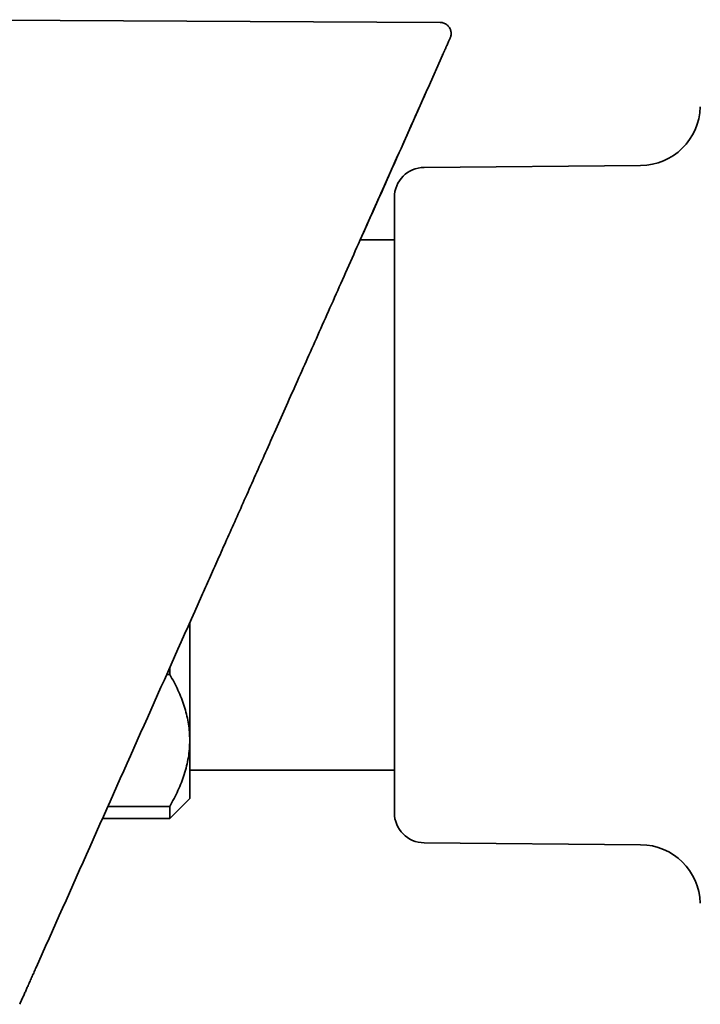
# Model space of a CAD drawing. Header units: millimetres. Extents: x 8 to 1795, y 12 to 2812.
# Tile 16 of 33: x 596 to 630, y 1586 to 1636. Entities that reach past the tile are written whole.
import ezdxf

# ---------------------------------------------------------------- set-up
doc = ezdxf.new("R2010")
doc.units = ezdxf.units.MM

msp = doc.modelspace()

# ---------------------------------------------------------------- linework, layer by layer
at = {"color": 7, "linetype": 'Continuous', "lineweight": 35}
for p, q in [((617.365, 1635.445), (590.845, 1635.584)), ((616.76, 1632.19), (617.487, 1633.823)), ((617.469, 1633.814), (617.508, 1633.877)), ((627.359, 1628.313), (616.569, 1628.219)), ((615.082, 1626.719), (615.082, 1596.033)), ((615.082, 1624.597), (613.379, 1624.597)), ((604.882, 1605.51), (604.882, 1599.64)), ((603.882, 1602.931), (603.733, 1602.931)), ((603.882, 1603.263), (603.882, 1602.931)), ((604.882, 1599.64), (604.882, 1596.738)), ((604.882, 1598.156), (615.082, 1598.156)), ((603.882, 1595.738), (604.882, 1596.738)), ((600.802, 1596.348), (603.882, 1596.348)), ((603.882, 1596.348), (603.882, 1595.738)), ((600.531, 1595.738), (603.882, 1595.738)), ((616.569, 1594.533), (627.359, 1594.439))]:
    msp.add_line(p, q, dxfattribs=at)
for centre, radius, start, end in [((627.333, 1631.313), 3, 270.5, 358.4828), ((616.582, 1626.719), 1.5, 90.5, 180), ((616.582, 1596.033), 1.5, 180, 269.5), ((627.333, 1591.439), 3, 1.5172, 89.5)]:
    msp.add_arc(centre, radius, start, end, dxfattribs=at)
for points, knots in [([(617.865, 1634.672), (617.882, 1634.721), (617.915, 1634.814), (617.914, 1634.94), (617.897, 1635.031), (617.877, 1635.093), (617.846, 1635.161), (617.791, 1635.247), (617.711, 1635.325), (617.624, 1635.382), (617.544, 1635.417), (617.457, 1635.44), (617.396, 1635.444), (617.365, 1635.445)], [0, 0, 0, 0, 0.142601, 0.269726, 0.340941, 0.39895, 0.448087, 0.54665, 0.677129, 0.752511, 0.832699, 0.915863, 1, 1, 1, 1]), ([(617.487, 1633.823), (617.488, 1633.825), (617.49, 1633.829), (617.492, 1633.835), (617.495, 1633.841), (617.498, 1633.848), (617.501, 1633.855), (617.504, 1633.862), (617.508, 1633.869), (617.511, 1633.877), (617.515, 1633.885), (617.519, 1633.894), (617.523, 1633.903), (617.527, 1633.913), (617.532, 1633.924), (617.537, 1633.935), (617.542, 1633.946), (617.547, 1633.958), (617.553, 1633.971), (617.559, 1633.984), (617.564, 1633.996), (617.569, 1634.007), (617.573, 1634.016), (617.576, 1634.023), (617.578, 1634.027), (617.578, 1634.028), (617.579, 1634.029), (617.58, 1634.031), (617.583, 1634.038), (617.59, 1634.054), (617.605, 1634.088), (617.628, 1634.139), (617.655, 1634.2), (617.683, 1634.263), (617.716, 1634.337), (617.751, 1634.416), (617.786, 1634.494), (617.822, 1634.575), (617.851, 1634.641), (617.866, 1634.675), (617.864, 1634.668), (617.863, 1634.667)], [0, 0, 0, 0, 0.002149, 0.004645, 0.007489, 0.010681, 0.014221, 0.018108, 0.022092, 0.026386, 0.030988, 0.0359, 0.04112, 0.047312, 0.05389, 0.060852, 0.068199, 0.075932, 0.084049, 0.092552, 0.10144, 0.107914, 0.114578, 0.120599, 0.121559, 0.122522, 0.123489, 0.12446, 0.12521, 0.137248, 0.158694, 0.196836, 0.248118, 0.299593, 0.351102, 0.443133, 0.535175, 0.627163, 0.791463, 0.95581, 1, 1, 1, 1]), ([(605.471, 1606.834), (605.602, 1607.13), (605.873, 1607.737), (606.289, 1608.672), (606.727, 1609.656), (607.187, 1610.689), (607.669, 1611.77), (608.161, 1612.877), (608.665, 1614.008), (609.178, 1615.16), (609.71, 1616.356), (610.261, 1617.594), (610.832, 1618.875), (611.421, 1620.199), (612.03, 1621.566), (612.657, 1622.976), (613.304, 1624.428), (613.965, 1625.913), (614.641, 1627.431), (615.331, 1628.981), (616.039, 1630.572), (616.517, 1631.646), (616.759, 1632.19)], [0, 0, 0, 0, 0.034878, 0.07168, 0.110404, 0.151049, 0.193616, 0.238101, 0.281803, 0.327209, 0.37432, 0.423134, 0.473651, 0.525869, 0.579788, 0.635406, 0.692724, 0.751739, 0.811352, 0.8726, 0.935483, 1, 1, 1, 1]), ([(616.753, 1632.174), (615.86, 1630.168), (614.736, 1627.645), (613.61, 1625.116), (613.379, 1624.597)], [0, 0, 0, 0, 0.794661, 1, 1, 1, 1]), ([(597.361, 1588.619), (598.264, 1590.647), (600.069, 1594.702), (602.773, 1600.774), (604.572, 1604.814), (605.471, 1606.834)], [0, 0, 0, 0, 0.333565, 0.666894, 1, 1, 1, 1]), ([(604.882, 1599.64), (604.882, 1599.675), (604.881, 1599.843), (604.862, 1600.145), (604.809, 1600.544), (604.726, 1600.943), (604.612, 1601.343), (604.471, 1601.743), (604.3, 1602.143), (604.106, 1602.539), (603.957, 1602.801), (603.882, 1602.931)], [0, 0, 0, 0, 0.0314257, 0.1503532, 0.2692819, 0.3891325, 0.5089859, 0.6313852, 0.7537883, 0.8768923, 1, 1, 1, 1]), ([(603.882, 1596.348), (603.956, 1596.479), (604.105, 1596.74), (604.3, 1597.137), (604.472, 1597.54), (604.617, 1597.949), (604.733, 1598.365), (604.818, 1598.787), (604.872, 1599.212), (604.879, 1599.497), (604.882, 1599.64)], [0, 0, 0, 0, 0.122973, 0.245942, 0.369581, 0.493217, 0.619375, 0.745529, 0.872765, 1, 1, 1, 1]), ([(596.408, 1586.478), (596.423, 1586.512), (596.453, 1586.58), (596.498, 1586.68), (596.542, 1586.778), (596.584, 1586.874), (596.626, 1586.968), (596.667, 1587.059), (596.707, 1587.149), (596.746, 1587.238), (596.785, 1587.325), (596.813, 1587.388), (596.831, 1587.428), (596.839, 1587.447), (596.847, 1587.465), (596.855, 1587.483), (596.864, 1587.504), (596.888, 1587.556), (596.925, 1587.64), (596.976, 1587.755), (597.027, 1587.869), (597.077, 1587.982), (597.127, 1588.093), (597.175, 1588.202), (597.223, 1588.309), (597.269, 1588.413), (597.315, 1588.516), (597.346, 1588.585), (597.361, 1588.619)], [0, 0, 0, 0, 0.05173, 0.102096, 0.151098, 0.198736, 0.24501, 0.289919, 0.333465, 0.376752, 0.418602, 0.459014, 0.467711, 0.47634, 0.484898, 0.493387, 0.502476, 0.513948, 0.567266, 0.621032, 0.673461, 0.724553, 0.774308, 0.822727, 0.868979, 0.913942, 0.957616, 1, 1, 1, 1])]:
    msp.add_open_spline(points, degree=3, knots=knots, dxfattribs=at)

doc.saveas('drawing.dxf')
